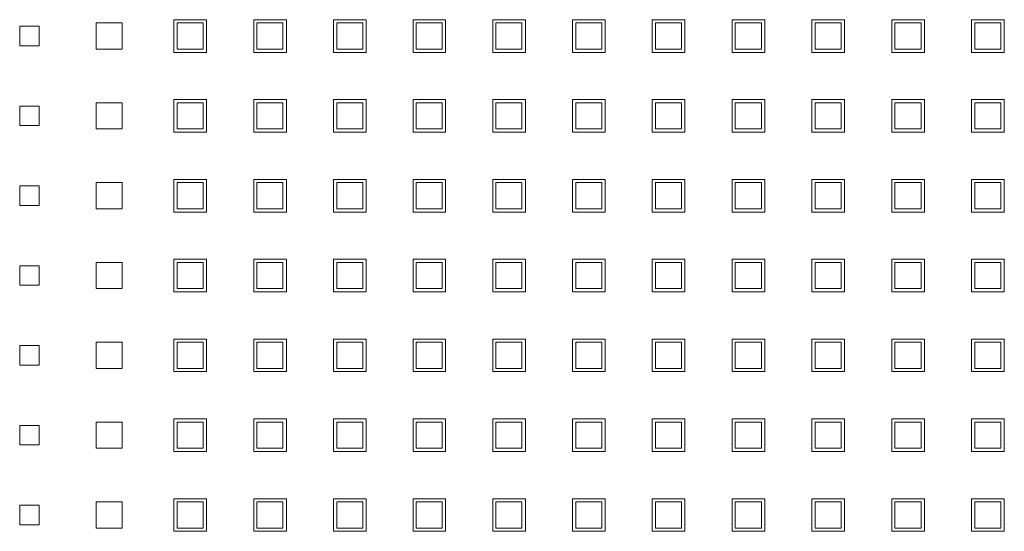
# Model space of a CAD drawing. Header units: millimetres. Extents: x -55054 to 44305, y -132338 to 49528.
# Tile 27 of 72: x 34581 to 34732, y -80202 to -80123. Entities that reach past the tile are written whole.
import ezdxf

# ---------------------------------------------------------------- set-up
doc = ezdxf.new("R2010")
doc.units = ezdxf.units.MM
doc.header["$LTSCALE"] = 100
doc.layers.add('GL-urzadzenia', color=96, linetype='Continuous', lineweight=20)

# ---------------------------------------------------------------- blocks, each defined once
blk = doc.blocks.new('RSen_55_ME_FB_SOg - fxza50a2veb - fully flat decoration panel - SH_daikin_tbq - standard-4997338-bottom')
at = {"lineweight": 18}
for p, q in [((-185, -74.93), (-185, -71.93)), ((-185, -71.93), (-182, -71.93)), ((-182, -71.93), (-182, -74.93)), ((-173.27, -75.43), (-173.27, -71.43)), ((-173.27, -71.43), (-169.27, -71.43)), ((-169.27, -71.43), (-169.27, -75.43)), ((-161.35, -70.93), (-156.35, -70.93)), ((-161.35, -75.93), (-161.35, -70.93)), ((-156.88, -71.43), (-160.88, -71.43)), ((-160.88, -71.43), (-160.88, -75.43)), ((-156.88, -75.43), (-156.88, -71.43)), ((-156.35, -70.93), (-156.35, -75.93)), ((-149.12, -70.93), (-144.12, -70.93)), ((-149.12, -75.93), (-149.12, -70.93)), ((-144.65, -71.43), (-148.65, -71.43)), ((-148.65, -71.43), (-148.65, -75.43)), ((-144.65, -75.43), (-144.65, -71.43)), ((-144.12, -70.93), (-144.12, -75.93)), ((-136.92, -75.93), (-136.92, -70.93)), ((-136.92, -70.93), (-131.92, -70.93)), ((-132.42, -71.43), (-136.42, -71.43)), ((-136.42, -71.43), (-136.42, -75.43)), ((-132.42, -75.43), (-132.42, -71.43)), ((-131.92, -70.93), (-131.92, -75.93)), ((-124.72, -70.93), (-119.72, -70.93)), ((-124.72, -75.93), (-124.72, -70.93)), ((-120.25, -71.43), (-124.25, -71.43)), ((-124.25, -71.43), (-124.25, -75.43)), ((-120.25, -75.43), (-120.25, -71.43)), ((-119.72, -70.93), (-119.72, -75.93)), ((-112.49, -70.93), (-107.49, -70.93)), ((-112.49, -75.93), (-112.49, -70.93)), ((-108.02, -71.43), (-112.02, -71.43)), ((-112.02, -71.43), (-112.02, -75.43)), ((-108.02, -75.43), (-108.02, -71.43)), ((-107.49, -70.93), (-107.49, -75.93)), ((-100.29, -75.93), (-100.29, -70.93)), ((-100.29, -70.93), (-95.29, -70.93)), ((-95.79, -71.43), (-99.79, -71.43)), ((-99.79, -71.43), (-99.79, -75.43)), ((-95.79, -75.43), (-95.79, -71.43)), ((-95.29, -70.93), (-95.29, -75.93)), ((-88.09, -75.93), (-88.09, -70.93)), ((-88.09, -70.93), (-83.09, -70.93)), ((-83.56, -71.43), (-87.56, -71.43)), ((-87.56, -71.43), (-87.56, -75.43)), ((-83.56, -75.43), (-83.56, -71.43)), ((-83.09, -70.93), (-83.09, -75.93)), ((-75.83, -70.93), (-70.83, -70.93)), ((-75.83, -75.93), (-75.83, -70.93)), ((-71.33, -71.43), (-75.33, -71.43)), ((-75.33, -71.43), (-75.33, -75.43)), ((-71.33, -75.43), (-71.33, -71.43)), ((-70.83, -70.93), (-70.83, -75.93)), ((-63.6, -70.93), (-58.6, -70.93)), ((-63.6, -75.93), (-63.6, -70.93)), ((-59.1, -71.43), (-63.1, -71.43)), ((-63.1, -71.43), (-63.1, -75.43)), ((-59.1, -75.43), (-59.1, -71.43)), ((-58.6, -70.93), (-58.6, -75.93)), ((-51.34, -70.93), (-46.34, -70.93)), ((-51.34, -75.93), (-51.34, -70.93)), ((-46.87, -71.43), (-50.87, -71.43)), ((-50.87, -71.43), (-50.87, -75.43)), ((-46.87, -75.43), (-46.87, -71.43)), ((-46.34, -70.93), (-46.34, -75.93)), ((-39.11, -70.93), (-34.11, -70.93)), ((-39.11, -75.93), (-39.11, -70.93)), ((-34.64, -71.43), (-38.64, -71.43)), ((-38.64, -71.43), (-38.64, -75.43)), ((-34.64, -75.43), (-34.64, -71.43)), ((-34.11, -70.93), (-34.11, -75.93)), ((-182, -74.93), (-185, -74.93)), ((-169.27, -75.43), (-173.27, -75.43)), ((-160.88, -75.43), (-156.88, -75.43)), ((-148.65, -75.43), (-144.65, -75.43)), ((-136.42, -75.43), (-132.42, -75.43)), ((-124.25, -75.43), (-120.25, -75.43)), ((-112.02, -75.43), (-108.02, -75.43)), ((-99.79, -75.43), (-95.79, -75.43)), ((-87.56, -75.43), (-83.56, -75.43)), ((-75.33, -75.43), (-71.33, -75.43)), ((-63.1, -75.43), (-59.1, -75.43)), ((-50.87, -75.43), (-46.87, -75.43)), ((-38.64, -75.43), (-34.64, -75.43)), ((-156.35, -75.93), (-161.35, -75.93)), ((-144.12, -75.93), (-149.12, -75.93)), ((-131.92, -75.93), (-136.92, -75.93)), ((-119.72, -75.93), (-124.72, -75.93)), ((-107.49, -75.93), (-112.49, -75.93)), ((-95.29, -75.93), (-100.29, -75.93)), ((-83.09, -75.93), (-88.09, -75.93)), ((-70.83, -75.93), (-75.83, -75.93)), ((-58.6, -75.93), (-63.6, -75.93)), ((-46.34, -75.93), (-51.34, -75.93)), ((-34.11, -75.93), (-39.11, -75.93)), ((-185, -87.16), (-185, -84.16)), ((-185, -84.16), (-182, -84.16)), ((-182, -84.16), (-182, -87.16)), ((-173.27, -87.66), (-173.27, -83.66)), ((-173.27, -83.66), (-169.27, -83.66)), ((-169.27, -83.66), (-169.27, -87.66)), ((-161.35, -83.16), (-156.35, -83.16)), ((-161.35, -88.16), (-161.35, -83.16)), ((-156.88, -83.66), (-160.88, -83.66)), ((-160.88, -83.66), (-160.88, -87.66)), ((-156.88, -87.66), (-156.88, -83.66)), ((-156.35, -83.16), (-156.35, -88.16)), ((-149.12, -83.16), (-144.12, -83.16)), ((-149.12, -88.16), (-149.12, -83.16)), ((-144.65, -83.66), (-148.65, -83.66)), ((-148.65, -83.66), (-148.65, -87.66)), ((-144.65, -87.66), (-144.65, -83.66)), ((-144.12, -83.16), (-144.12, -88.16)), ((-136.92, -88.16), (-136.92, -83.16)), ((-136.92, -83.16), (-131.92, -83.16)), ((-132.42, -83.66), (-136.42, -83.66)), ((-136.42, -83.66), (-136.42, -87.66)), ((-132.42, -87.66), (-132.42, -83.66)), ((-131.92, -83.16), (-131.92, -88.16)), ((-124.72, -83.16), (-119.72, -83.16)), ((-124.72, -88.16), (-124.72, -83.16)), ((-120.25, -83.66), (-124.25, -83.66)), ((-124.25, -83.66), (-124.25, -87.66)), ((-120.25, -87.66), (-120.25, -83.66)), ((-119.72, -83.16), (-119.72, -88.16)), ((-112.49, -83.16), (-107.49, -83.16)), ((-112.49, -88.16), (-112.49, -83.16)), ((-108.02, -83.66), (-112.02, -83.66)), ((-112.02, -83.66), (-112.02, -87.66)), ((-108.02, -87.66), (-108.02, -83.66)), ((-107.49, -83.16), (-107.49, -88.16)), ((-100.29, -88.16), (-100.29, -83.16)), ((-100.29, -83.16), (-95.29, -83.16)), ((-95.79, -83.66), (-99.79, -83.66)), ((-99.79, -83.66), (-99.79, -87.66)), ((-95.79, -87.66), (-95.79, -83.66)), ((-95.29, -83.16), (-95.29, -88.16)), ((-88.09, -88.16), (-88.09, -83.16)), ((-88.09, -83.16), (-83.09, -83.16)), ((-83.56, -83.66), (-87.56, -83.66)), ((-87.56, -83.66), (-87.56, -87.66)), ((-83.56, -87.66), (-83.56, -83.66)), ((-83.09, -83.16), (-83.09, -88.16)), ((-75.83, -83.16), (-70.83, -83.16)), ((-75.83, -88.16), (-75.83, -83.16)), ((-71.33, -83.66), (-75.33, -83.66)), ((-75.33, -83.66), (-75.33, -87.66)), ((-71.33, -87.66), (-71.33, -83.66)), ((-70.83, -83.16), (-70.83, -88.16)), ((-63.6, -83.16), (-58.6, -83.16)), ((-63.6, -88.16), (-63.6, -83.16)), ((-59.1, -83.66), (-63.1, -83.66)), ((-63.1, -83.66), (-63.1, -87.66)), ((-59.1, -87.66), (-59.1, -83.66)), ((-58.6, -83.16), (-58.6, -88.16)), ((-51.34, -83.16), (-46.34, -83.16)), ((-51.34, -88.16), (-51.34, -83.16)), ((-46.87, -83.66), (-50.87, -83.66)), ((-50.87, -83.66), (-50.87, -87.66)), ((-46.87, -87.66), (-46.87, -83.66)), ((-46.34, -83.16), (-46.34, -88.16)), ((-39.11, -83.16), (-34.11, -83.16)), ((-39.11, -88.16), (-39.11, -83.16)), ((-34.64, -83.66), (-38.64, -83.66)), ((-38.64, -83.66), (-38.64, -87.66)), ((-34.64, -87.66), (-34.64, -83.66)), ((-34.11, -83.16), (-34.11, -88.16)), ((-182, -87.16), (-185, -87.16)), ((-169.27, -87.66), (-173.27, -87.66)), ((-156.35, -88.16), (-161.35, -88.16)), ((-160.88, -87.66), (-156.88, -87.66)), ((-144.12, -88.16), (-149.12, -88.16)), ((-148.65, -87.66), (-144.65, -87.66)), ((-131.92, -88.16), (-136.92, -88.16)), ((-136.42, -87.66), (-132.42, -87.66)), ((-119.72, -88.16), (-124.72, -88.16)), ((-124.25, -87.66), (-120.25, -87.66)), ((-107.49, -88.16), (-112.49, -88.16)), ((-112.02, -87.66), (-108.02, -87.66)), ((-95.29, -88.16), (-100.29, -88.16)), ((-99.79, -87.66), (-95.79, -87.66)), ((-83.09, -88.16), (-88.09, -88.16)), ((-87.56, -87.66), (-83.56, -87.66)), ((-70.83, -88.16), (-75.83, -88.16)), ((-75.33, -87.66), (-71.33, -87.66)), ((-58.6, -88.16), (-63.6, -88.16)), ((-63.1, -87.66), (-59.1, -87.66)), ((-46.34, -88.16), (-51.34, -88.16)), ((-50.87, -87.66), (-46.87, -87.66)), ((-34.11, -88.16), (-39.11, -88.16)), ((-38.64, -87.66), (-34.64, -87.66)), ((-185, -99.39), (-185, -96.39)), ((-185, -96.39), (-182, -96.39)), ((-182, -96.39), (-182, -99.39)), ((-173.27, -99.89), (-173.27, -95.89)), ((-173.27, -95.89), (-169.27, -95.89)), ((-169.27, -95.89), (-169.27, -99.89)), ((-161.35, -95.39), (-156.35, -95.39)), ((-161.35, -100.39), (-161.35, -95.39)), ((-156.88, -95.89), (-160.88, -95.89)), ((-160.88, -95.89), (-160.88, -99.89)), ((-156.88, -99.89), (-156.88, -95.89)), ((-156.35, -95.39), (-156.35, -100.39)), ((-149.12, -95.39), (-144.12, -95.39)), ((-149.12, -100.39), (-149.12, -95.39)), ((-144.65, -95.89), (-148.65, -95.89)), ((-148.65, -95.89), (-148.65, -99.89)), ((-144.65, -99.89), (-144.65, -95.89)), ((-144.12, -95.39), (-144.12, -100.39)), ((-136.92, -100.39), (-136.92, -95.39)), ((-136.92, -95.39), (-131.92, -95.39)), ((-132.42, -95.89), (-136.42, -95.89)), ((-136.42, -95.89), (-136.42, -99.89)), ((-132.42, -99.89), (-132.42, -95.89)), ((-131.92, -95.39), (-131.92, -100.39)), ((-124.72, -95.39), (-119.72, -95.39)), ((-124.72, -100.39), (-124.72, -95.39)), ((-120.25, -95.89), (-124.25, -95.89)), ((-124.25, -95.89), (-124.25, -99.89)), ((-120.25, -99.89), (-120.25, -95.89)), ((-119.72, -95.39), (-119.72, -100.39)), ((-112.49, -95.39), (-107.49, -95.39)), ((-112.49, -100.39), (-112.49, -95.39)), ((-108.02, -95.89), (-112.02, -95.89)), ((-112.02, -95.89), (-112.02, -99.89)), ((-108.02, -99.89), (-108.02, -95.89)), ((-107.49, -95.39), (-107.49, -100.39)), ((-100.29, -100.39), (-100.29, -95.39)), ((-100.29, -95.39), (-95.29, -95.39)), ((-95.79, -95.89), (-99.79, -95.89)), ((-99.79, -95.89), (-99.79, -99.89)), ((-95.79, -99.89), (-95.79, -95.89)), ((-95.29, -95.39), (-95.29, -100.39)), ((-88.09, -100.39), (-88.09, -95.39)), ((-88.09, -95.39), (-83.09, -95.39)), ((-83.56, -95.89), (-87.56, -95.89)), ((-87.56, -95.89), (-87.56, -99.89)), ((-83.56, -99.89), (-83.56, -95.89)), ((-83.09, -95.39), (-83.09, -100.39)), ((-75.83, -95.39), (-70.83, -95.39)), ((-75.83, -100.39), (-75.83, -95.39)), ((-71.33, -95.89), (-75.33, -95.89)), ((-75.33, -95.89), (-75.33, -99.89)), ((-71.33, -99.89), (-71.33, -95.89)), ((-70.83, -95.39), (-70.83, -100.39)), ((-63.6, -95.39), (-58.6, -95.39)), ((-63.6, -100.39), (-63.6, -95.39)), ((-59.1, -95.89), (-63.1, -95.89)), ((-63.1, -95.89), (-63.1, -99.89)), ((-59.1, -99.89), (-59.1, -95.89)), ((-58.6, -95.39), (-58.6, -100.39)), ((-51.34, -95.39), (-46.34, -95.39)), ((-51.34, -100.39), (-51.34, -95.39)), ((-46.87, -95.89), (-50.87, -95.89)), ((-50.87, -95.89), (-50.87, -99.89)), ((-46.87, -99.89), (-46.87, -95.89)), ((-46.34, -95.39), (-46.34, -100.39)), ((-39.11, -95.39), (-34.11, -95.39)), ((-39.11, -100.39), (-39.11, -95.39)), ((-34.64, -95.89), (-38.64, -95.89)), ((-38.64, -95.89), (-38.64, -99.89)), ((-34.64, -99.89), (-34.64, -95.89)), ((-34.11, -95.39), (-34.11, -100.39)), ((-182, -99.39), (-185, -99.39)), ((-169.27, -99.89), (-173.27, -99.89)), ((-156.35, -100.39), (-161.35, -100.39)), ((-160.88, -99.89), (-156.88, -99.89)), ((-144.12, -100.39), (-149.12, -100.39)), ((-148.65, -99.89), (-144.65, -99.89)), ((-131.92, -100.39), (-136.92, -100.39)), ((-136.42, -99.89), (-132.42, -99.89)), ((-119.72, -100.39), (-124.72, -100.39)), ((-124.25, -99.89), (-120.25, -99.89)), ((-107.49, -100.39), (-112.49, -100.39)), ((-112.02, -99.89), (-108.02, -99.89)), ((-95.29, -100.39), (-100.29, -100.39)), ((-99.79, -99.89), (-95.79, -99.89)), ((-83.09, -100.39), (-88.09, -100.39)), ((-87.56, -99.89), (-83.56, -99.89)), ((-70.83, -100.39), (-75.83, -100.39)), ((-75.33, -99.89), (-71.33, -99.89)), ((-58.6, -100.39), (-63.6, -100.39)), ((-63.1, -99.89), (-59.1, -99.89)), ((-46.34, -100.39), (-51.34, -100.39)), ((-50.87, -99.89), (-46.87, -99.89)), ((-34.11, -100.39), (-39.11, -100.39)), ((-38.64, -99.89), (-34.64, -99.89)), ((-185, -111.62), (-185, -108.62)), ((-185, -108.62), (-182, -108.62)), ((-182, -108.62), (-182, -111.62)), ((-173.27, -112.12), (-173.27, -108.12)), ((-173.27, -108.12), (-169.27, -108.12)), ((-169.27, -108.12), (-169.27, -112.12)), ((-161.35, -107.62), (-156.35, -107.62)), ((-161.35, -112.62), (-161.35, -107.62)), ((-156.88, -108.12), (-160.88, -108.12)), ((-160.88, -108.12), (-160.88, -112.12)), ((-156.88, -112.12), (-156.88, -108.12)), ((-156.35, -107.62), (-156.35, -112.62)), ((-149.12, -107.62), (-144.12, -107.62)), ((-149.12, -112.62), (-149.12, -107.62)), ((-144.65, -108.12), (-148.65, -108.12)), ((-148.65, -108.12), (-148.65, -112.12)), ((-144.65, -112.12), (-144.65, -108.12)), ((-144.12, -107.62), (-144.12, -112.62)), ((-136.92, -112.62), (-136.92, -107.62)), ((-136.92, -107.62), (-131.92, -107.62)), ((-132.42, -108.12), (-136.42, -108.12)), ((-136.42, -108.12), (-136.42, -112.12)), ((-132.42, -112.12), (-132.42, -108.12)), ((-131.92, -107.62), (-131.92, -112.62)), ((-124.72, -107.62), (-119.72, -107.62)), ((-124.72, -112.62), (-124.72, -107.62)), ((-120.25, -108.12), (-124.25, -108.12)), ((-124.25, -108.12), (-124.25, -112.12)), ((-120.25, -112.12), (-120.25, -108.12)), ((-119.72, -107.62), (-119.72, -112.62)), ((-112.49, -107.62), (-107.49, -107.62)), ((-112.49, -112.62), (-112.49, -107.62)), ((-108.02, -108.12), (-112.02, -108.12)), ((-112.02, -108.12), (-112.02, -112.12)), ((-108.02, -112.12), (-108.02, -108.12)), ((-107.49, -107.62), (-107.49, -112.62)), ((-100.29, -112.62), (-100.29, -107.62)), ((-100.29, -107.62), (-95.29, -107.62)), ((-95.79, -108.12), (-99.79, -108.12)), ((-99.79, -108.12), (-99.79, -112.12)), ((-95.79, -112.12), (-95.79, -108.12)), ((-95.29, -107.62), (-95.29, -112.62)), ((-88.09, -112.62), (-88.09, -107.62)), ((-88.09, -107.62), (-83.09, -107.62)), ((-83.56, -108.12), (-87.56, -108.12)), ((-87.56, -108.12), (-87.56, -112.12)), ((-83.56, -112.12), (-83.56, -108.12)), ((-83.09, -107.62), (-83.09, -112.62)), ((-75.83, -107.62), (-70.83, -107.62)), ((-75.83, -112.62), (-75.83, -107.62)), ((-71.33, -108.12), (-75.33, -108.12)), ((-75.33, -108.12), (-75.33, -112.12)), ((-71.33, -112.12), (-71.33, -108.12)), ((-70.83, -107.62), (-70.83, -112.62)), ((-63.6, -107.62), (-58.6, -107.62)), ((-63.6, -112.62), (-63.6, -107.62)), ((-59.1, -108.12), (-63.1, -108.12)), ((-63.1, -108.12), (-63.1, -112.12)), ((-59.1, -112.12), (-59.1, -108.12)), ((-58.6, -107.62), (-58.6, -112.62)), ((-51.34, -107.62), (-46.34, -107.62)), ((-51.34, -112.62), (-51.34, -107.62)), ((-46.87, -108.12), (-50.87, -108.12)), ((-50.87, -108.12), (-50.87, -112.12)), ((-46.87, -112.12), (-46.87, -108.12)), ((-46.34, -107.62), (-46.34, -112.62)), ((-39.11, -107.62), (-34.11, -107.62)), ((-39.11, -112.62), (-39.11, -107.62)), ((-34.64, -108.12), (-38.64, -108.12)), ((-38.64, -108.12), (-38.64, -112.12)), ((-34.64, -112.12), (-34.64, -108.12)), ((-34.11, -107.62), (-34.11, -112.62)), ((-182, -111.62), (-185, -111.62)), ((-169.27, -112.12), (-173.27, -112.12)), ((-156.35, -112.62), (-161.35, -112.62)), ((-160.88, -112.12), (-156.88, -112.12)), ((-144.12, -112.62), (-149.12, -112.62)), ((-148.65, -112.12), (-144.65, -112.12)), ((-131.92, -112.62), (-136.92, -112.62)), ((-136.42, -112.12), (-132.42, -112.12)), ((-119.72, -112.62), (-124.72, -112.62)), ((-124.25, -112.12), (-120.25, -112.12)), ((-107.49, -112.62), (-112.49, -112.62)), ((-112.02, -112.12), (-108.02, -112.12)), ((-95.29, -112.62), (-100.29, -112.62)), ((-99.79, -112.12), (-95.79, -112.12)), ((-83.09, -112.62), (-88.09, -112.62)), ((-87.56, -112.12), (-83.56, -112.12)), ((-70.83, -112.62), (-75.83, -112.62)), ((-75.33, -112.12), (-71.33, -112.12)), ((-58.6, -112.62), (-63.6, -112.62)), ((-63.1, -112.12), (-59.1, -112.12)), ((-46.34, -112.62), (-51.34, -112.62)), ((-50.87, -112.12), (-46.87, -112.12)), ((-34.11, -112.62), (-39.11, -112.62)), ((-38.64, -112.12), (-34.64, -112.12)), ((-173.27, -124.35), (-173.27, -120.35)), ((-173.27, -120.35), (-169.27, -120.35)), ((-169.27, -120.35), (-169.27, -124.35)), ((-161.35, -119.85), (-156.35, -119.85)), ((-161.35, -124.85), (-161.35, -119.85)), ((-156.88, -120.35), (-160.88, -120.35)), ((-160.88, -120.35), (-160.88, -124.35)), ((-156.88, -124.35), (-156.88, -120.35)), ((-156.35, -119.85), (-156.35, -124.85)), ((-149.12, -119.85), (-144.12, -119.85)), ((-149.12, -124.85), (-149.12, -119.85)), ((-144.65, -120.35), (-148.65, -120.35)), ((-148.65, -120.35), (-148.65, -124.35)), ((-144.65, -124.35), (-144.65, -120.35)), ((-144.12, -119.85), (-144.12, -124.85)), ((-136.92, -124.85), (-136.92, -119.85)), ((-136.92, -119.85), (-131.92, -119.85)), ((-132.42, -120.35), (-136.42, -120.35)), ((-136.42, -120.35), (-136.42, -124.35)), ((-132.42, -124.35), (-132.42, -120.35)), ((-131.92, -119.85), (-131.92, -124.85)), ((-124.72, -119.85), (-119.72, -119.85)), ((-124.72, -124.85), (-124.72, -119.85)), ((-120.25, -120.35), (-124.25, -120.35)), ((-124.25, -120.35), (-124.25, -124.35)), ((-120.25, -124.35), (-120.25, -120.35)), ((-119.72, -119.85), (-119.72, -124.85)), ((-112.49, -119.85), (-107.49, -119.85)), ((-112.49, -124.85), (-112.49, -119.85)), ((-108.02, -120.35), (-112.02, -120.35)), ((-112.02, -120.35), (-112.02, -124.35)), ((-108.02, -124.35), (-108.02, -120.35)), ((-107.49, -119.85), (-107.49, -124.85)), ((-100.29, -124.85), (-100.29, -119.85)), ((-100.29, -119.85), (-95.29, -119.85)), ((-95.79, -120.35), (-99.79, -120.35)), ((-99.79, -120.35), (-99.79, -124.35)), ((-95.79, -124.35), (-95.79, -120.35)), ((-95.29, -119.85), (-95.29, -124.85)), ((-88.09, -124.85), (-88.09, -119.85)), ((-88.09, -119.85), (-83.09, -119.85)), ((-83.56, -120.35), (-87.56, -120.35)), ((-87.56, -120.35), (-87.56, -124.35)), ((-83.56, -124.35), (-83.56, -120.35)), ((-83.09, -119.85), (-83.09, -124.85)), ((-75.83, -119.85), (-70.83, -119.85)), ((-75.83, -124.85), (-75.83, -119.85)), ((-71.33, -120.35), (-75.33, -120.35)), ((-75.33, -120.35), (-75.33, -124.35)), ((-71.33, -124.35), (-71.33, -120.35)), ((-70.83, -119.85), (-70.83, -124.85)), ((-63.6, -119.85), (-58.6, -119.85)), ((-63.6, -124.85), (-63.6, -119.85)), ((-59.1, -120.35), (-63.1, -120.35)), ((-63.1, -120.35), (-63.1, -124.35)), ((-59.1, -124.35), (-59.1, -120.35)), ((-58.6, -119.85), (-58.6, -124.85)), ((-51.34, -119.85), (-46.34, -119.85)), ((-51.34, -124.85), (-51.34, -119.85)), ((-46.87, -120.35), (-50.87, -120.35)), ((-50.87, -120.35), (-50.87, -124.35)), ((-46.87, -124.35), (-46.87, -120.35)), ((-46.34, -119.85), (-46.34, -124.85)), ((-39.11, -119.85), (-34.11, -119.85)), ((-39.11, -124.85), (-39.11, -119.85)), ((-34.64, -120.35), (-38.64, -120.35)), ((-38.64, -120.35), (-38.64, -124.35)), ((-34.64, -124.35), (-34.64, -120.35)), ((-34.11, -119.85), (-34.11, -124.85)), ((-185, -123.85), (-185, -120.85)), ((-185, -120.85), (-182, -120.85)), ((-182, -120.85), (-182, -123.85)), ((-182, -123.85), (-185, -123.85)), ((-169.27, -124.35), (-173.27, -124.35)), ((-156.35, -124.85), (-161.35, -124.85)), ((-160.88, -124.35), (-156.88, -124.35)), ((-144.12, -124.85), (-149.12, -124.85)), ((-148.65, -124.35), (-144.65, -124.35)), ((-131.92, -124.85), (-136.92, -124.85)), ((-136.42, -124.35), (-132.42, -124.35)), ((-119.72, -124.85), (-124.72, -124.85)), ((-124.25, -124.35), (-120.25, -124.35)), ((-107.49, -124.85), (-112.49, -124.85)), ((-112.02, -124.35), (-108.02, -124.35)), ((-95.29, -124.85), (-100.29, -124.85)), ((-99.79, -124.35), (-95.79, -124.35)), ((-83.09, -124.85), (-88.09, -124.85)), ((-87.56, -124.35), (-83.56, -124.35)), ((-70.83, -124.85), (-75.83, -124.85)), ((-75.33, -124.35), (-71.33, -124.35)), ((-58.6, -124.85), (-63.6, -124.85)), ((-63.1, -124.35), (-59.1, -124.35)), ((-46.34, -124.85), (-51.34, -124.85)), ((-50.87, -124.35), (-46.87, -124.35)), ((-34.11, -124.85), (-39.11, -124.85)), ((-38.64, -124.35), (-34.64, -124.35)), ((-173.27, -136.58), (-173.27, -132.58)), ((-173.27, -132.58), (-169.27, -132.58)), ((-169.27, -132.58), (-169.27, -136.58)), ((-161.35, -132.08), (-156.35, -132.08)), ((-161.35, -137.08), (-161.35, -132.08)), ((-156.88, -132.58), (-160.88, -132.58)), ((-160.88, -132.58), (-160.88, -136.58)), ((-156.88, -136.58), (-156.88, -132.58)), ((-156.35, -132.08), (-156.35, -137.08)), ((-149.12, -132.08), (-144.12, -132.08)), ((-149.12, -137.08), (-149.12, -132.08)), ((-144.65, -132.58), (-148.65, -132.58)), ((-148.65, -132.58), (-148.65, -136.58)), ((-144.65, -136.58), (-144.65, -132.58)), ((-144.12, -132.08), (-144.12, -137.08)), ((-136.92, -137.08), (-136.92, -132.08)), ((-136.92, -132.08), (-131.92, -132.08)), ((-132.42, -132.58), (-136.42, -132.58)), ((-136.42, -132.58), (-136.42, -136.58)), ((-132.42, -136.58), (-132.42, -132.58)), ((-131.92, -132.08), (-131.92, -137.08)), ((-124.72, -132.08), (-119.72, -132.08)), ((-124.72, -137.08), (-124.72, -132.08)), ((-120.25, -132.58), (-124.25, -132.58)), ((-124.25, -132.58), (-124.25, -136.58)), ((-120.25, -136.58), (-120.25, -132.58)), ((-119.72, -132.08), (-119.72, -137.08)), ((-112.49, -132.08), (-107.49, -132.08)), ((-112.49, -137.08), (-112.49, -132.08)), ((-108.02, -132.58), (-112.02, -132.58)), ((-112.02, -132.58), (-112.02, -136.58)), ((-108.02, -136.58), (-108.02, -132.58)), ((-107.49, -132.08), (-107.49, -137.08)), ((-100.29, -137.08), (-100.29, -132.08)), ((-100.29, -132.08), (-95.29, -132.08)), ((-95.79, -132.58), (-99.79, -132.58)), ((-99.79, -132.58), (-99.79, -136.58)), ((-95.79, -136.58), (-95.79, -132.58)), ((-95.29, -132.08), (-95.29, -137.08)), ((-88.09, -137.08), (-88.09, -132.08)), ((-88.09, -132.08), (-83.09, -132.08)), ((-83.56, -132.58), (-87.56, -132.58)), ((-87.56, -132.58), (-87.56, -136.58)), ((-83.56, -136.58), (-83.56, -132.58)), ((-83.09, -132.08), (-83.09, -137.08)), ((-75.83, -132.08), (-70.83, -132.08)), ((-75.83, -137.08), (-75.83, -132.08)), ((-71.33, -132.58), (-75.33, -132.58)), ((-75.33, -132.58), (-75.33, -136.58)), ((-71.33, -136.58), (-71.33, -132.58)), ((-70.83, -132.08), (-70.83, -137.08)), ((-63.6, -132.08), (-58.6, -132.08)), ((-63.6, -137.08), (-63.6, -132.08)), ((-59.1, -132.58), (-63.1, -132.58)), ((-63.1, -132.58), (-63.1, -136.58)), ((-59.1, -136.58), (-59.1, -132.58)), ((-58.6, -132.08), (-58.6, -137.08)), ((-51.34, -132.08), (-46.34, -132.08)), ((-51.34, -137.08), (-51.34, -132.08)), ((-46.87, -132.58), (-50.87, -132.58)), ((-50.87, -132.58), (-50.87, -136.58)), ((-46.87, -136.58), (-46.87, -132.58)), ((-46.34, -132.08), (-46.34, -137.08)), ((-39.11, -132.08), (-34.11, -132.08)), ((-39.11, -137.08), (-39.11, -132.08)), ((-34.64, -132.58), (-38.64, -132.58)), ((-38.64, -132.58), (-38.64, -136.58)), ((-34.64, -136.58), (-34.64, -132.58)), ((-34.11, -132.08), (-34.11, -137.08)), ((-185, -136.08), (-185, -133.08)), ((-185, -133.08), (-182, -133.08)), ((-182, -133.08), (-182, -136.08)), ((-182, -136.08), (-185, -136.08)), ((-169.27, -136.58), (-173.27, -136.58)), ((-156.35, -137.08), (-161.35, -137.08)), ((-160.88, -136.58), (-156.88, -136.58)), ((-144.12, -137.08), (-149.12, -137.08)), ((-148.65, -136.58), (-144.65, -136.58)), ((-131.92, -137.08), (-136.92, -137.08)), ((-136.42, -136.58), (-132.42, -136.58)), ((-119.72, -137.08), (-124.72, -137.08)), ((-124.25, -136.58), (-120.25, -136.58)), ((-107.49, -137.08), (-112.49, -137.08)), ((-112.02, -136.58), (-108.02, -136.58)), ((-95.29, -137.08), (-100.29, -137.08)), ((-99.79, -136.58), (-95.79, -136.58)), ((-83.09, -137.08), (-88.09, -137.08)), ((-87.56, -136.58), (-83.56, -136.58)), ((-70.83, -137.08), (-75.83, -137.08)), ((-75.33, -136.58), (-71.33, -136.58)), ((-58.6, -137.08), (-63.6, -137.08)), ((-63.1, -136.58), (-59.1, -136.58)), ((-46.34, -137.08), (-51.34, -137.08)), ((-50.87, -136.58), (-46.87, -136.58)), ((-34.11, -137.08), (-39.11, -137.08)), ((-38.64, -136.58), (-34.64, -136.58)), ((-173.27, -148.81), (-173.27, -144.81)), ((-173.27, -144.81), (-169.27, -144.81)), ((-169.27, -144.81), (-169.27, -148.81)), ((-161.35, -144.31), (-156.35, -144.31)), ((-161.35, -149.31), (-161.35, -144.31)), ((-156.88, -144.81), (-160.88, -144.81)), ((-160.88, -144.81), (-160.88, -148.81)), ((-156.88, -148.81), (-156.88, -144.81)), ((-156.35, -144.31), (-156.35, -149.31)), ((-149.12, -144.31), (-144.12, -144.31)), ((-149.12, -149.31), (-149.12, -144.31)), ((-144.65, -144.81), (-148.65, -144.81)), ((-148.65, -144.81), (-148.65, -148.81)), ((-144.65, -148.81), (-144.65, -144.81)), ((-144.12, -144.31), (-144.12, -149.31)), ((-136.92, -149.31), (-136.92, -144.31)), ((-136.92, -144.31), (-131.92, -144.31)), ((-132.42, -144.81), (-136.42, -144.81)), ((-136.42, -144.81), (-136.42, -148.81)), ((-132.42, -148.81), (-132.42, -144.81)), ((-131.92, -144.31), (-131.92, -149.31)), ((-124.72, -144.31), (-119.72, -144.31)), ((-124.72, -149.31), (-124.72, -144.31)), ((-120.25, -144.81), (-124.25, -144.81)), ((-124.25, -144.81), (-124.25, -148.81)), ((-120.25, -148.81), (-120.25, -144.81)), ((-119.72, -144.31), (-119.72, -149.31)), ((-112.49, -144.31), (-107.49, -144.31)), ((-112.49, -149.31), (-112.49, -144.31)), ((-108.02, -144.81), (-112.02, -144.81)), ((-112.02, -144.81), (-112.02, -148.81)), ((-108.02, -148.81), (-108.02, -144.81)), ((-107.49, -144.31), (-107.49, -149.31)), ((-100.29, -149.31), (-100.29, -144.31)), ((-100.29, -144.31), (-95.29, -144.31)), ((-95.79, -144.81), (-99.79, -144.81)), ((-99.79, -144.81), (-99.79, -148.81)), ((-95.79, -148.81), (-95.79, -144.81)), ((-95.29, -144.31), (-95.29, -149.31)), ((-88.09, -149.31), (-88.09, -144.31)), ((-88.09, -144.31), (-83.09, -144.31)), ((-83.56, -144.81), (-87.56, -144.81)), ((-87.56, -144.81), (-87.56, -148.81)), ((-83.56, -148.81), (-83.56, -144.81)), ((-83.09, -144.31), (-83.09, -149.31)), ((-75.83, -144.31), (-70.83, -144.31)), ((-75.83, -149.31), (-75.83, -144.31)), ((-71.33, -144.81), (-75.33, -144.81)), ((-75.33, -144.81), (-75.33, -148.81)), ((-71.33, -148.81), (-71.33, -144.81)), ((-70.83, -144.31), (-70.83, -149.31)), ((-63.6, -144.31), (-58.6, -144.31)), ((-63.6, -149.31), (-63.6, -144.31)), ((-59.1, -144.81), (-63.1, -144.81)), ((-63.1, -144.81), (-63.1, -148.81)), ((-59.1, -148.81), (-59.1, -144.81)), ((-58.6, -144.31), (-58.6, -149.31)), ((-51.34, -144.31), (-46.34, -144.31)), ((-51.34, -149.31), (-51.34, -144.31)), ((-46.87, -144.81), (-50.87, -144.81)), ((-50.87, -144.81), (-50.87, -148.81)), ((-46.87, -148.81), (-46.87, -144.81)), ((-46.34, -144.31), (-46.34, -149.31)), ((-39.11, -144.31), (-34.11, -144.31)), ((-39.11, -149.31), (-39.11, -144.31)), ((-34.64, -144.81), (-38.64, -144.81)), ((-38.64, -144.81), (-38.64, -148.81)), ((-34.64, -148.81), (-34.64, -144.81)), ((-34.11, -144.31), (-34.11, -149.31)), ((-185, -148.31), (-185, -145.31)), ((-185, -145.31), (-182, -145.31)), ((-182, -145.31), (-182, -148.31)), ((-182, -148.31), (-185, -148.31)), ((-169.27, -148.81), (-173.27, -148.81)), ((-156.35, -149.31), (-161.35, -149.31)), ((-160.88, -148.81), (-156.88, -148.81)), ((-144.12, -149.31), (-149.12, -149.31)), ((-148.65, -148.81), (-144.65, -148.81)), ((-131.92, -149.31), (-136.92, -149.31)), ((-136.42, -148.81), (-132.42, -148.81)), ((-119.72, -149.31), (-124.72, -149.31)), ((-124.25, -148.81), (-120.25, -148.81)), ((-107.49, -149.31), (-112.49, -149.31)), ((-112.02, -148.81), (-108.02, -148.81)), ((-95.29, -149.31), (-100.29, -149.31)), ((-99.79, -148.81), (-95.79, -148.81)), ((-83.09, -149.31), (-88.09, -149.31)), ((-87.56, -148.81), (-83.56, -148.81)), ((-70.83, -149.31), (-75.83, -149.31)), ((-75.33, -148.81), (-71.33, -148.81)), ((-58.6, -149.31), (-63.6, -149.31)), ((-63.1, -148.81), (-59.1, -148.81)), ((-46.34, -149.31), (-51.34, -149.31)), ((-50.87, -148.81), (-46.87, -148.81)), ((-34.11, -149.31), (-39.11, -149.31)), ((-38.64, -148.81), (-34.64, -148.81))]:
    blk.add_line(p, q, dxfattribs=at)
blk = doc.blocks.new('2658cea6-5bf1-4a8d-8ecb-1a42f1d0a86a')
at = {"lineweight": 18}
blk.add_blockref('RSen_55_ME_FB_SOg - fxza50a2veb - fully flat decoration panel - SH_daikin_tbq - standard-4997338-bottom', (0, 0), dxfattribs=at)
blk = doc.blocks.new('116a95a6-ef70-443d-9a1b-21b416471860')
at = {"layer": 'GL-urzadzenia', "xscale": 0.1, "yscale": 0.1, "zscale": 0.1}
blk.add_blockref('2658cea6-5bf1-4a8d-8ecb-1a42f1d0a86a', (35.05, -31), dxfattribs=at)

msp = doc.modelspace()

# ---------------------------------------------------------------- block references
at = {"layer": 'GL-urzadzenia', "xscale": 10, "yscale": 10, "zscale": 10}
msp.add_blockref('116a95a6-ef70-443d-9a1b-21b416471860', (34415.33, -79742.49, -141.5), dxfattribs=at)

doc.saveas('drawing.dxf')
